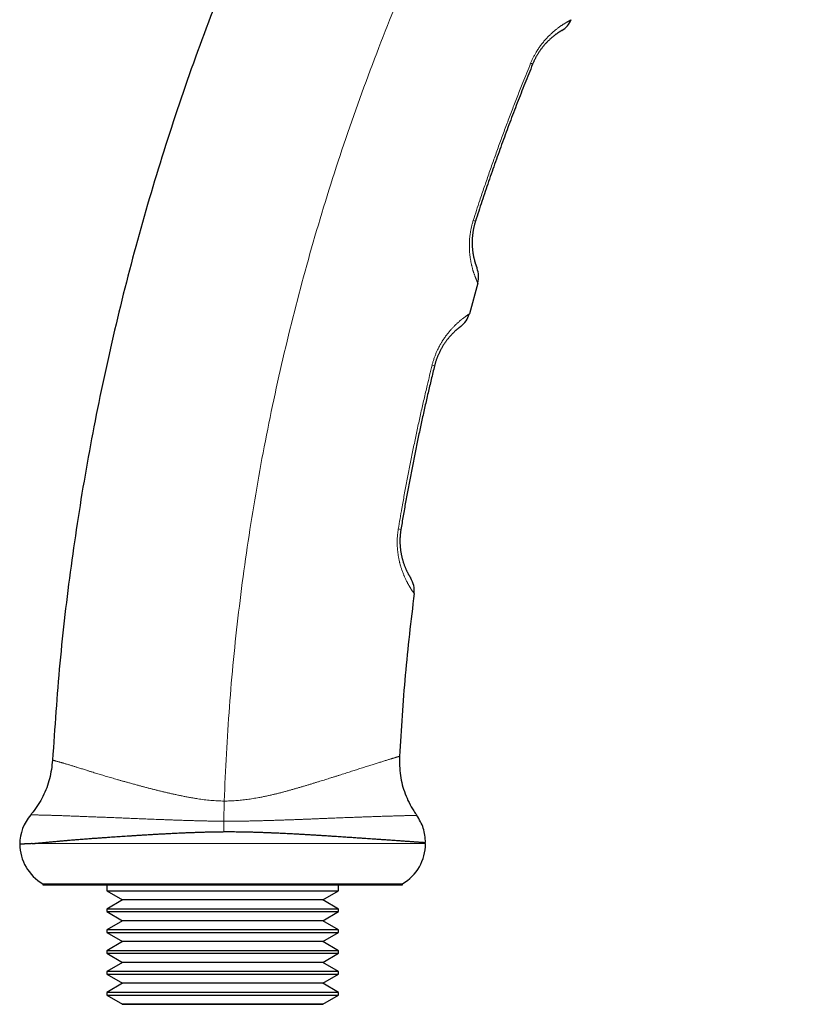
# Model space of a CAD drawing. Header units: millimetres. Extents: x 8 to 587, y 12 to 540.
# Tile 245 of 256: x 443 to 512, y 335 to 420. Entities that reach past the tile are written whole.
import ezdxf

# ---------------------------------------------------------------- set-up
doc = ezdxf.new("R2010")
doc.units = ezdxf.units.MM

msp = doc.modelspace()

# ---------------------------------------------------------------- linework, layer by layer
at = {"color": 7, "linetype": 'Continuous', "lineweight": 30}
for p, q in [((482.883, 397.104), (482.152, 394.445)), ((478.376, 348.74), (478.268, 348.74)), ((445.376, 345.275), (445.376, 345.175)), ((445.376, 345.275), (476.376, 345.275)), ((445.376, 345.175), (476.376, 345.175)), ((450.876, 345.175), (450.876, 344.676)), ((470.876, 344.676), (470.876, 345.175)), ((476.376, 345.175), (476.376, 345.275)), ((450.876, 344.676), (452.243, 343.887)), ((450.876, 344.676), (470.876, 344.676)), ((469.508, 343.887), (470.876, 344.676)), ((452.243, 343.887), (450.876, 343.098)), ((469.508, 343.887), (452.243, 343.887)), ((470.876, 343.098), (469.508, 343.887)), ((450.876, 343.098), (450.876, 342.876)), ((470.876, 343.098), (450.876, 343.098)), ((450.876, 342.876), (452.243, 342.087)), ((450.876, 342.876), (470.876, 342.876)), ((469.508, 342.087), (470.876, 342.876)), ((470.876, 342.876), (470.876, 343.098)), ((452.243, 342.087), (450.876, 341.298)), ((469.508, 342.087), (452.243, 342.087)), ((470.876, 341.298), (469.508, 342.087)), ((450.876, 341.298), (450.876, 341.076)), ((470.876, 341.298), (450.876, 341.298)), ((450.876, 341.076), (452.243, 340.287)), ((450.876, 341.076), (470.876, 341.076)), ((469.508, 340.287), (470.876, 341.076)), ((470.876, 341.076), (470.876, 341.298)), ((452.243, 340.287), (450.876, 339.498)), ((469.508, 340.287), (452.243, 340.287)), ((470.876, 339.498), (469.508, 340.287)), ((450.876, 339.498), (450.876, 339.276)), ((470.876, 339.498), (450.876, 339.498)), ((450.876, 339.276), (452.243, 338.487)), ((450.876, 339.276), (470.876, 339.276)), ((469.508, 338.487), (470.876, 339.276)), ((470.876, 339.276), (470.876, 339.498)), ((452.243, 338.487), (450.876, 337.698)), ((469.508, 338.487), (452.243, 338.487)), ((470.876, 337.698), (469.508, 338.487)), ((450.876, 337.698), (450.876, 337.476)), ((470.876, 337.698), (450.876, 337.698)), ((450.876, 337.476), (452.243, 336.687)), ((450.876, 337.476), (470.876, 337.476)), ((469.508, 336.687), (470.876, 337.476)), ((470.876, 337.476), (470.876, 337.698)), ((452.243, 336.687), (450.876, 335.898)), ((469.508, 336.687), (452.243, 336.687)), ((470.876, 335.898), (469.508, 336.687)), ((450.876, 335.898), (450.876, 335.676)), ((470.876, 335.898), (450.876, 335.898)), ((450.876, 335.676), (452.243, 334.887)), ((450.876, 335.676), (470.876, 335.676)), ((469.508, 334.887), (470.876, 335.676)), ((470.876, 335.676), (470.876, 335.898)), ((452.243, 334.887), (452.223, 334.875)), ((452.223, 334.875), (469.528, 334.875)), ((469.508, 334.887), (452.243, 334.887)), ((469.528, 334.875), (469.508, 334.887))]:
    msp.add_line(p, q, dxfattribs=at)
at = {"color": 252, "linetype": 'Continuous', "lineweight": 0}
for p, q in [((461.007, 352.415), (460.978, 350.674)), ((460.985, 349.771), (460.978, 350.674)), ((444.46, 348.74), (478.376, 348.74))]:
    msp.add_line(p, q, dxfattribs=at)
for centre, radius, start, end in [((487.077, 415.125), 1.016, 58.34037, 69.02376), ((482.171, 401.437), 1.123, 63.03044, 73.39499), ((478.635, 388.677), 1.382, 68.17145, 77.09664), ((475.823, 374.491), 1.409, 72.46527, 81.76679)]:
    msp.add_arc(centre, radius, start, end, dxfattribs=at)
at = {"color": 7, "linetype": 'Continuous', "lineweight": 30}
for centre, start, end in [((447.376, 348.635), 139.72523, 179.25342), ((447.376, 348.74), 180.74654, 240), ((474.376, 348.74), 300, 0)]:
    msp.add_arc(centre, 4, start, end, dxfattribs=at)
for points, knots in [([(501.843, 488.469), (499.929, 486.321), (496.088, 482.009), (490.648, 475.232), (485.438, 468.214), (480.498, 460.947), (475.868, 453.497), (471.557, 445.883), (467.573, 438.126), (463.9, 430.2), (460.573, 422.179), (457.593, 414.085), (454.959, 405.941), (452.654, 397.711), (450.684, 389.414), (449.048, 381.071), (447.755, 372.702), (446.772, 364.328), (446.395, 358.735), (446.208, 355.945)], [0, 0, 0, 0, 0.058889, 0.118179, 0.177824, 0.237778, 0.297993, 0.357337, 0.416838, 0.476444, 0.536108, 0.594551, 0.652954, 0.711272, 0.769459, 0.827469, 0.885258, 0.942782, 1, 1, 1, 1]), ([(490.123, 418.894), (490.122, 418.894), (490.12, 418.893), (490.108, 418.886), (490.089, 418.874), (490.061, 418.858), (490.025, 418.836), (489.988, 418.813), (489.955, 418.792), (489.929, 418.775), (489.9, 418.757), (489.865, 418.734), (489.823, 418.706), (489.772, 418.671), (489.717, 418.633), (489.657, 418.591), (489.593, 418.544), (489.527, 418.494), (489.458, 418.441), (489.387, 418.384), (489.312, 418.322), (489.233, 418.255), (489.15, 418.182), (489.07, 418.109), (488.996, 418.038), (488.927, 417.97), (488.856, 417.898), (488.782, 417.82), (488.706, 417.738), (488.628, 417.649), (488.548, 417.555), (488.471, 417.461), (488.399, 417.367), (488.33, 417.276), (488.261, 417.179), (488.191, 417.078), (488.12, 416.971), (488.056, 416.869), (487.999, 416.774), (487.948, 416.686), (487.897, 416.594), (487.847, 416.5), (487.798, 416.404), (487.749, 416.305), (487.702, 416.203), (487.655, 416.098), (487.626, 416.026), (487.611, 415.99)], [0, 0, 0, 0, 0.039144, 0.078288, 0.11754, 0.156792, 0.196254, 0.235747, 0.255209, 0.274671, 0.29415, 0.313628, 0.341101, 0.368576, 0.396048, 0.423663, 0.451282, 0.478896, 0.50454, 0.530188, 0.555831, 0.581696, 0.607569, 0.633432, 0.652655, 0.671877, 0.69118, 0.710482, 0.730093, 0.749704, 0.769458, 0.789212, 0.805406, 0.821607, 0.8378, 0.85434, 0.870891, 0.887428, 0.899556, 0.911684, 0.924091, 0.936512, 0.948933, 0.961337, 0.974076, 0.986814, 1, 1, 1, 1]), ([(487.611, 415.99), (487.498, 415.712), (487.272, 415.155), (486.938, 414.319), (486.607, 413.481), (486.281, 412.641), (485.959, 411.8), (485.641, 410.957), (485.326, 410.112), (485.016, 409.266), (484.71, 408.418), (484.408, 407.568), (484.109, 406.717), (483.815, 405.864), (483.525, 405.01), (483.239, 404.154), (482.957, 403.297), (482.772, 402.725), (482.68, 402.439)], [0, 0, 0, 0, 0.062439, 0.124879, 0.18733, 0.249782, 0.312238, 0.374695, 0.437192, 0.49969, 0.562192, 0.624695, 0.687238, 0.749781, 0.81233, 0.874879, 0.937439, 1, 1, 1, 1]), ([(482.68, 402.439), (482.667, 402.399), (482.642, 402.319), (482.608, 402.198), (482.576, 402.076), (482.546, 401.954), (482.519, 401.83), (482.495, 401.709), (482.474, 401.591), (482.456, 401.476), (482.44, 401.362), (482.427, 401.249), (482.416, 401.138), (482.407, 401.025), (482.4, 400.91), (482.396, 400.794), (482.393, 400.681), (482.393, 400.571), (482.394, 400.464), (482.398, 400.36), (482.403, 400.259), (482.409, 400.161), (482.417, 400.064), (482.426, 399.97), (482.437, 399.879), (482.448, 399.791), (482.46, 399.708), (482.475, 399.613), (482.493, 399.51), (482.515, 399.401), (482.536, 399.299), (482.56, 399.199), (482.584, 399.101), (482.609, 399.006), (482.634, 398.92), (482.658, 398.841), (482.68, 398.769), (482.702, 398.704), (482.722, 398.646), (482.74, 398.593), (482.757, 398.546), (482.772, 398.506), (482.785, 398.471), (482.796, 398.442), (482.806, 398.418), (482.812, 398.401), (482.817, 398.39), (482.817, 398.388), (482.818, 398.388)], [0, 0, 0, 0, 0.013382, 0.026776, 0.040158, 0.05396, 0.067774, 0.081577, 0.094945, 0.108322, 0.121692, 0.135359, 0.149035, 0.162704, 0.178124, 0.193545, 0.209088, 0.224632, 0.240496, 0.25636, 0.272308, 0.288257, 0.305027, 0.321801, 0.338571, 0.355473, 0.372379, 0.389282, 0.415117, 0.440953, 0.466906, 0.49286, 0.523073, 0.553286, 0.583611, 0.613937, 0.644448, 0.674692, 0.704937, 0.736034, 0.767136, 0.798234, 0.829962, 0.86169, 0.89623, 0.93077, 0.965385, 1, 1, 1, 1]), ([(481.409, 393.353), (481.408, 393.352), (481.406, 393.351), (481.395, 393.343), (481.381, 393.333), (481.365, 393.321), (481.347, 393.307), (481.329, 393.293), (481.31, 393.278), (481.289, 393.262), (481.266, 393.244), (481.241, 393.224), (481.214, 393.203), (481.185, 393.18), (481.15, 393.151), (481.108, 393.116), (481.057, 393.072), (481.002, 393.024), (480.943, 392.972), (480.88, 392.913), (480.815, 392.852), (480.748, 392.786), (480.68, 392.718), (480.609, 392.644), (480.534, 392.563), (480.456, 392.475), (480.382, 392.389), (480.313, 392.305), (480.249, 392.225), (480.184, 392.14), (480.117, 392.049), (480.048, 391.953), (479.978, 391.85), (479.907, 391.74), (479.839, 391.631), (479.776, 391.523), (479.716, 391.417), (479.656, 391.305), (479.597, 391.188), (479.538, 391.065), (479.485, 390.948), (479.438, 390.84), (479.398, 390.74), (479.358, 390.637), (479.319, 390.53), (479.282, 390.422), (479.246, 390.311), (479.212, 390.197), (479.179, 390.08), (479.159, 390), (479.149, 389.96)], [0, 0, 0, 0, 0.0395357, 0.0790714, 0.1055015, 0.1319336, 0.1583636, 0.178295, 0.1982263, 0.2181733, 0.2381203, 0.2577761, 0.2774319, 0.297105, 0.316778, 0.3445562, 0.3723379, 0.4001154, 0.4280452, 0.4559795, 0.483908, 0.5091922, 0.5344809, 0.5597636, 0.58527, 0.6107832, 0.636287, 0.6552401, 0.6741928, 0.6932262, 0.7122592, 0.7316021, 0.7509443, 0.7704304, 0.7899155, 0.8060599, 0.8222116, 0.8383538, 0.8548517, 0.8713605, 0.8878554, 0.8999452, 0.9120347, 0.924401, 0.9367825, 0.9491627, 0.9615272, 0.9742217, 0.9869161, 1, 1, 1, 1]), ([(479.149, 389.96), (479.054, 389.571), (478.865, 388.793), (478.59, 387.624), (478.322, 386.454), (478.061, 385.281), (477.808, 384.107), (477.563, 382.93), (477.324, 381.752), (477.094, 380.571), (476.871, 379.389), (476.655, 378.206), (476.447, 377.021), (476.314, 376.23), (476.248, 375.834)], [0, 0, 0, 0, 0.0832564, 0.1665137, 0.2497701, 0.3330572, 0.416345, 0.499632, 0.5830111, 0.6663909, 0.7497699, 0.8331797, 0.9165903, 1, 1, 1, 1]), ([(476.248, 375.834), (476.241, 375.791), (476.227, 375.704), (476.21, 375.572), (476.195, 375.44), (476.184, 375.307), (476.175, 375.174), (476.17, 375.044), (476.167, 374.917), (476.167, 374.793), (476.169, 374.671), (476.174, 374.551), (476.181, 374.433), (476.191, 374.314), (476.203, 374.194), (476.218, 374.073), (476.234, 373.956), (476.253, 373.842), (476.273, 373.732), (476.294, 373.624), (476.317, 373.521), (476.341, 373.42), (476.366, 373.322), (476.392, 373.226), (476.418, 373.135), (476.445, 373.047), (476.473, 372.963), (476.505, 372.868), (476.542, 372.765), (476.584, 372.656), (476.625, 372.555), (476.667, 372.455), (476.71, 372.358), (476.754, 372.265), (476.796, 372.179), (476.836, 372.101), (476.873, 372.03), (476.908, 371.965), (476.94, 371.907), (476.97, 371.855), (476.997, 371.809), (477.021, 371.769), (477.042, 371.734), (477.061, 371.703), (477.077, 371.677), (477.09, 371.657), (477.098, 371.644), (477.099, 371.643), (477.099, 371.642)], [0, 0, 0, 0, 0.0133752, 0.0267619, 0.0401374, 0.0539272, 0.067729, 0.08152, 0.0948819, 0.1082531, 0.1216163, 0.1352786, 0.1489491, 0.1626129, 0.1778357, 0.1930591, 0.2084032, 0.2237477, 0.2394096, 0.2550719, 0.2708183, 0.2865651, 0.3029676, 0.3193746, 0.3357781, 0.3523104, 0.368846, 0.385379, 0.4106508, 0.4359233, 0.4613107, 0.4866985, 0.5163386, 0.5459868, 0.5756289, 0.6054975, 0.6353719, 0.6652417, 0.6956701, 0.7261032, 0.7565324, 0.7871048, 0.8176809, 0.8482537, 0.8861413, 0.924029, 0.9620145, 1, 1, 1, 1]), ([(477.393, 370.315), (477.114, 367.974), (476.557, 363.304), (476.267, 358.61), (476.122, 356.269)], [0, 0, 0, 0, 0.5013234, 1, 1, 1, 1]), ([(476.122, 356.269), (476.126, 355.719), (476.134, 354.619), (476.576, 353.018), (477.129, 351.884), (477.531, 351.305), (477.621, 351.175)], [0, 0, 0, 0, 0.304258, 0.608515, 0.912773, 1, 1, 1, 1]), ([(446.208, 355.945), (446.145, 355.405), (446.021, 354.324), (445.422, 352.795), (444.792, 351.787), (444.385, 351.295), (444.324, 351.221)], [0, 0, 0, 0, 0.31473, 0.62946, 0.94419, 1, 1, 1, 1]), ([(444.461, 348.74), (444.489, 348.742), (444.545, 348.748), (444.651, 348.758), (444.783, 348.771), (444.943, 348.786), (445.111, 348.802), (445.287, 348.819), (445.472, 348.837), (445.665, 348.856), (445.868, 348.876), (446.079, 348.896), (446.288, 348.916), (446.494, 348.935), (446.694, 348.954), (446.9, 348.973), (447.112, 348.992), (447.34, 349.012), (447.586, 349.033), (447.851, 349.055), (448.109, 349.076), (448.358, 349.096), (448.597, 349.115), (448.841, 349.134), (449.09, 349.153), (449.36, 349.174), (449.653, 349.196), (449.971, 349.218), (450.279, 349.24), (450.577, 349.261), (450.865, 349.281), (451.156, 349.301), (451.451, 349.321), (451.747, 349.34), (452.042, 349.36), (452.336, 349.38), (452.634, 349.399), (452.935, 349.419), (453.258, 349.44), (453.604, 349.462), (453.974, 349.485), (454.35, 349.509), (454.731, 349.531), (455.118, 349.554), (455.51, 349.576), (455.909, 349.598), (456.313, 349.619), (456.666, 349.636), (456.968, 349.651), (457.25, 349.664), (457.567, 349.678), (457.917, 349.693), (458.268, 349.706), (458.635, 349.719), (459.018, 349.732), (459.416, 349.743), (459.814, 349.753), (460.214, 349.761), (460.613, 349.767), (460.88, 349.77), (461.013, 349.771)], [0, 0, 0, 0, 0.011072, 0.022143, 0.040649, 0.059157, 0.077662, 0.096192, 0.114724, 0.133254, 0.152062, 0.170872, 0.18968, 0.205867, 0.222058, 0.238251, 0.254442, 0.270629, 0.289395, 0.308164, 0.32693, 0.342748, 0.35857, 0.374394, 0.390216, 0.406034, 0.425153, 0.444275, 0.463394, 0.479858, 0.496328, 0.512799, 0.529269, 0.545733, 0.561565, 0.577401, 0.593238, 0.609074, 0.624905, 0.643797, 0.662691, 0.681582, 0.700766, 0.719953, 0.739137, 0.758738, 0.778342, 0.797943, 0.809858, 0.821773, 0.838381, 0.854992, 0.871602, 0.88821, 0.906833, 0.925467, 0.944105, 0.962744, 0.981377, 1, 1, 1, 1]), ([(461.013, 349.771), (461.11, 349.772), (461.305, 349.773), (461.597, 349.773), (461.889, 349.771), (462.181, 349.769), (462.473, 349.765), (462.771, 349.759), (463.076, 349.753), (463.387, 349.745), (463.698, 349.736), (464.009, 349.726), (464.321, 349.715), (464.633, 349.703), (464.945, 349.691), (465.251, 349.678), (465.551, 349.664), (465.845, 349.651), (466.138, 349.637), (466.429, 349.623), (466.72, 349.608), (467.023, 349.592), (467.34, 349.575), (467.67, 349.557), (467.997, 349.538), (468.322, 349.52), (468.643, 349.5), (468.981, 349.48), (469.335, 349.458), (469.662, 349.438), (469.944, 349.42), (470.185, 349.404), (470.436, 349.388), (470.697, 349.371), (470.968, 349.353), (471.236, 349.336), (471.5, 349.318), (471.761, 349.301), (472.01, 349.284), (472.249, 349.268), (472.477, 349.253), (472.702, 349.237), (472.949, 349.221), (473.215, 349.203), (473.5, 349.183), (473.779, 349.164), (474.051, 349.145), (474.317, 349.126), (474.568, 349.109), (474.805, 349.092), (475.029, 349.076), (475.247, 349.061), (475.459, 349.046), (475.664, 349.031), (475.849, 349.018), (476.015, 349.006), (476.165, 348.995), (476.309, 348.985), (476.466, 348.974), (476.631, 348.962), (476.804, 348.949), (476.968, 348.938), (477.124, 348.926), (477.272, 348.916), (477.406, 348.906), (477.529, 348.898), (477.641, 348.89), (477.745, 348.882), (477.841, 348.875), (477.929, 348.869), (477.999, 348.864), (478.053, 348.86), (478.094, 348.857), (478.133, 348.854), (478.173, 348.852), (478.212, 348.849), (478.251, 348.846), (478.284, 348.844), (478.312, 348.842), (478.335, 348.84), (478.352, 348.839), (478.363, 348.838), (478.37, 348.837), (478.375, 348.837), (478.375, 348.837), (478.376, 348.837)], [0, 0, 0, 0, 0.010672, 0.021345, 0.032018, 0.042719, 0.053421, 0.064122, 0.075594, 0.087065, 0.098552, 0.110038, 0.121707, 0.133376, 0.145061, 0.156745, 0.167938, 0.179133, 0.190326, 0.20155, 0.212776, 0.224, 0.237011, 0.250027, 0.263084, 0.276142, 0.28922, 0.302299, 0.31776, 0.333222, 0.343553, 0.353885, 0.364217, 0.376271, 0.388326, 0.40038, 0.412473, 0.424567, 0.436659, 0.447716, 0.458772, 0.469842, 0.480912, 0.495785, 0.510661, 0.525534, 0.54048, 0.555429, 0.570375, 0.584104, 0.597834, 0.611563, 0.625349, 0.639137, 0.652924, 0.663964, 0.675004, 0.686057, 0.69711, 0.711962, 0.726815, 0.741667, 0.756591, 0.771518, 0.786442, 0.800152, 0.813863, 0.827573, 0.84134, 0.855108, 0.868875, 0.877014, 0.885152, 0.893296, 0.90144, 0.912352, 0.923265, 0.934177, 0.945118, 0.95606, 0.967001, 0.975248, 0.983495, 0.991747, 1, 1, 1, 1]), ([(444.46, 348.74), (444.452, 348.739), (444.407, 348.737), (444.326, 348.733), (444.223, 348.728), (444.125, 348.723), (444.033, 348.719), (443.947, 348.715), (443.866, 348.711), (443.792, 348.707), (443.723, 348.704), (443.66, 348.701), (443.603, 348.698), (443.553, 348.696), (443.508, 348.694), (443.47, 348.692), (443.438, 348.69), (443.413, 348.689), (443.393, 348.688), (443.379, 348.688), (443.377, 348.687), (443.376, 348.687)], [0, 0, 0, 0, 0.0112043, 0.063933, 0.1167716, 0.1696148, 0.2224534, 0.2756792, 0.3289144, 0.3821496, 0.4353754, 0.4891034, 0.5428362, 0.5965642, 0.6507289, 0.7048936, 0.7592185, 0.8135433, 0.8679185, 0.9339593, 1, 1, 1, 1])]:
    msp.add_open_spline(points, degree=3, knots=knots, dxfattribs=at)
at = {"color": 252, "linetype": 'Continuous', "lineweight": 0}
for points, knots in [([(512.247, 479.102), (510.473, 477.085), (506.914, 473.038), (501.876, 466.682), (497.055, 460.102), (492.489, 453.293), (488.212, 446.316), (484.235, 439.189), (480.564, 431.932), (477.186, 424.519), (474.085, 416.909), (471.28, 409.118), (468.785, 401.163), (466.627, 393.124), (464.81, 385.024), (463.334, 376.884), (462.206, 368.725), (461.394, 360.569), (461.135, 355.127), (461.007, 352.415)], [0, 0, 0, 0, 0.057766, 0.115916, 0.174408, 0.233195, 0.29223, 0.350404, 0.408723, 0.467138, 0.525602, 0.58544, 0.645226, 0.704908, 0.764435, 0.823756, 0.882823, 0.941586, 1, 1, 1, 1]), ([(487.441, 416.074), (487.458, 416.115), (487.493, 416.198), (487.548, 416.322), (487.605, 416.445), (487.665, 416.567), (487.727, 416.687), (487.791, 416.806), (487.857, 416.923), (487.931, 417.049), (488.013, 417.182), (488.104, 417.322), (488.197, 417.457), (488.291, 417.588), (488.387, 417.716), (488.486, 417.842), (488.589, 417.966), (488.694, 418.089), (488.8, 418.206), (488.905, 418.318), (489.01, 418.425), (489.113, 418.527), (489.215, 418.623), (489.314, 418.713), (489.41, 418.797), (489.502, 418.875), (489.592, 418.949), (489.68, 419.019), (489.765, 419.085), (489.849, 419.148), (489.929, 419.207), (490.008, 419.263), (490.083, 419.315), (490.156, 419.364), (490.225, 419.41), (490.301, 419.459), (490.382, 419.51), (490.465, 419.561), (490.541, 419.606), (490.612, 419.647), (490.675, 419.683), (490.732, 419.715), (490.782, 419.742), (490.826, 419.766), (490.864, 419.786), (490.895, 419.802), (490.919, 419.814), (490.935, 419.823), (490.944, 419.827), (490.946, 419.828), (490.946, 419.828), (490.946, 419.828)], [0, 0, 0, 0, 0.012733, 0.025467, 0.038442, 0.051429, 0.064417, 0.077393, 0.090622, 0.103851, 0.120869, 0.137898, 0.154917, 0.172305, 0.189704, 0.207094, 0.226333, 0.245573, 0.264963, 0.284355, 0.304151, 0.323949, 0.343857, 0.363766, 0.38304, 0.40232, 0.421596, 0.441021, 0.46045, 0.479876, 0.499691, 0.51951, 0.539326, 0.559245, 0.579168, 0.599088, 0.627558, 0.656029, 0.684654, 0.713286, 0.741912, 0.77042, 0.798927, 0.828297, 0.857673, 0.887043, 0.91705, 0.947057, 0.973519, 0.999994, 1, 1, 1, 1]), ([(482.492, 402.514), (482.584, 402.8), (482.769, 403.372), (483.083, 404.323), (483.435, 405.367), (483.825, 406.505), (484.223, 407.639), (484.628, 408.772), (485.041, 409.902), (485.461, 411.03), (485.888, 412.156), (486.322, 413.279), (486.727, 414.306), (487.1, 415.237), (487.327, 415.795), (487.441, 416.074)], [0, 0, 0, 0, 0.06244, 0.12488, 0.208151, 0.291424, 0.374696, 0.458029, 0.541363, 0.624696, 0.70809, 0.791485, 0.874879, 0.93744, 1, 1, 1, 1]), ([(482.883, 397.104), (482.883, 397.104), (482.883, 397.104), (482.882, 397.106), (482.878, 397.116), (482.871, 397.131), (482.862, 397.151), (482.85, 397.176), (482.836, 397.207), (482.819, 397.244), (482.801, 397.287), (482.779, 397.336), (482.756, 397.392), (482.73, 397.454), (482.702, 397.524), (482.676, 397.59), (482.652, 397.65), (482.628, 397.716), (482.601, 397.79), (482.571, 397.874), (482.546, 397.949), (482.519, 398.029), (482.493, 398.113), (482.466, 398.202), (482.439, 398.296), (482.411, 398.394), (482.384, 398.498), (482.36, 398.597), (482.338, 398.691), (482.316, 398.791), (482.292, 398.907), (482.267, 399.041), (482.243, 399.181), (482.221, 399.328), (482.201, 399.482), (482.184, 399.643), (482.173, 399.783), (482.165, 399.898), (482.159, 399.999), (482.155, 400.117), (482.152, 400.25), (482.152, 400.387), (482.154, 400.528), (482.159, 400.673), (482.168, 400.821), (482.179, 400.973), (482.194, 401.117), (482.21, 401.255), (482.228, 401.384), (482.249, 401.515), (482.272, 401.647), (482.298, 401.781), (482.328, 401.917), (482.36, 402.052), (482.397, 402.197), (482.441, 402.352), (482.475, 402.46), (482.492, 402.514)], [0, 0, 0, 0, 0.000005, 0.029688, 0.054489, 0.079293, 0.104094, 0.128926, 0.153761, 0.178593, 0.203793, 0.228997, 0.254197, 0.279921, 0.30565, 0.331374, 0.347006, 0.362638, 0.390415, 0.408978, 0.427543, 0.446105, 0.46484, 0.483577, 0.502312, 0.521239, 0.540169, 0.559096, 0.573349, 0.587603, 0.607508, 0.627561, 0.64762, 0.667671, 0.687982, 0.708301, 0.72861, 0.738867, 0.749123, 0.763932, 0.778751, 0.793569, 0.808376, 0.823464, 0.838566, 0.853667, 0.868752, 0.881187, 0.89363, 0.906074, 0.918507, 0.931199, 0.943904, 0.956608, 0.9693, 0.98465, 1, 1, 1, 1]), ([(478.944, 390.024), (478.955, 390.07), (478.978, 390.162), (479.017, 390.299), (479.058, 390.436), (479.102, 390.572), (479.149, 390.706), (479.198, 390.839), (479.249, 390.971), (479.303, 391.099), (479.357, 391.223), (479.419, 391.357), (479.489, 391.501), (479.568, 391.654), (479.643, 391.79), (479.712, 391.91), (479.785, 392.032), (479.868, 392.165), (479.962, 392.308), (480.057, 392.445), (480.153, 392.577), (480.248, 392.702), (480.343, 392.822), (480.437, 392.936), (480.529, 393.043), (480.619, 393.143), (480.705, 393.237), (480.79, 393.326), (480.874, 393.411), (480.955, 393.491), (481.035, 393.567), (481.113, 393.64), (481.189, 393.708), (481.262, 393.773), (481.333, 393.834), (481.401, 393.892), (481.476, 393.953), (481.556, 394.017), (481.64, 394.082), (481.717, 394.141), (481.788, 394.194), (481.853, 394.241), (481.912, 394.282), (481.964, 394.319), (482.011, 394.351), (482.052, 394.379), (482.085, 394.401), (482.113, 394.419), (482.13, 394.431), (482.141, 394.438), (482.147, 394.442), (482.151, 394.444), (482.152, 394.445), (482.152, 394.445), (482.152, 394.445)], [0, 0, 0, 0, 0.012597, 0.025194, 0.038027, 0.050873, 0.063719, 0.076553, 0.089635, 0.102718, 0.115312, 0.127906, 0.144931, 0.161966, 0.178993, 0.191933, 0.204873, 0.223783, 0.242694, 0.261943, 0.281208, 0.300476, 0.319729, 0.339299, 0.358869, 0.377685, 0.396506, 0.415323, 0.434287, 0.453254, 0.472218, 0.491563, 0.51091, 0.530255, 0.549702, 0.569152, 0.588599, 0.616553, 0.644507, 0.672614, 0.700727, 0.728835, 0.756825, 0.784815, 0.81365, 0.84249, 0.871325, 0.900783, 0.930241, 0.947672, 0.965102, 0.982548, 0.999995, 1, 1, 1, 1]), ([(476.025, 375.885), (476.075, 376.182), (476.175, 376.775), (476.347, 377.762), (476.542, 378.846), (476.762, 380.029), (476.99, 381.21), (477.226, 382.389), (477.469, 383.568), (477.72, 384.745), (477.978, 385.921), (478.244, 387.096), (478.495, 388.171), (478.728, 389.147), (478.872, 389.732), (478.944, 390.024)], [0, 0, 0, 0, 0.0624398, 0.1248795, 0.2081513, 0.2914239, 0.3746956, 0.4580286, 0.5413625, 0.6246955, 0.7080898, 0.7914849, 0.8748792, 0.9374396, 1, 1, 1, 1]), ([(477.393, 370.315), (477.393, 370.315), (477.393, 370.315), (477.392, 370.317), (477.386, 370.326), (477.377, 370.338), (477.365, 370.355), (477.35, 370.377), (477.331, 370.403), (477.309, 370.435), (477.284, 370.471), (477.255, 370.513), (477.224, 370.561), (477.189, 370.614), (477.15, 370.673), (477.114, 370.729), (477.082, 370.781), (477.055, 370.825), (477.027, 370.871), (476.995, 370.925), (476.959, 370.987), (476.917, 371.059), (476.875, 371.135), (476.83, 371.217), (476.785, 371.303), (476.738, 371.394), (476.69, 371.491), (476.641, 371.593), (476.595, 371.692), (476.554, 371.786), (476.511, 371.885), (476.464, 372), (476.412, 372.133), (476.36, 372.274), (476.313, 372.409), (476.272, 372.537), (476.235, 372.658), (476.199, 372.782), (476.168, 372.897), (476.142, 373), (476.117, 373.104), (476.09, 373.225), (476.061, 373.364), (476.035, 373.506), (476.011, 373.653), (475.99, 373.805), (475.971, 373.962), (475.955, 374.122), (475.944, 374.275), (475.936, 374.422), (475.931, 374.56), (475.929, 374.7), (475.93, 374.843), (475.934, 374.988), (475.941, 375.135), (475.951, 375.284), (475.964, 375.433), (475.981, 375.583), (476.001, 375.735), (476.017, 375.835), (476.025, 375.885)], [0, 0, 0, 0, 0.000005, 0.028092, 0.051553, 0.075016, 0.098477, 0.121964, 0.145454, 0.168942, 0.192738, 0.216537, 0.240333, 0.264568, 0.288807, 0.313042, 0.327748, 0.342454, 0.356777, 0.3711, 0.390244, 0.40939, 0.428533, 0.447859, 0.467187, 0.486512, 0.50604, 0.525572, 0.5451, 0.559808, 0.574516, 0.594678, 0.614989, 0.635306, 0.655615, 0.671041, 0.686474, 0.701906, 0.71733, 0.727716, 0.738101, 0.753112, 0.768132, 0.783151, 0.798159, 0.813452, 0.828759, 0.844063, 0.859354, 0.871914, 0.884484, 0.897054, 0.909613, 0.922435, 0.93527, 0.948103, 0.960925, 0.973948, 0.986977, 1, 1, 1, 1]), ([(461.007, 352.415), (461.007, 352.415), (461.09, 352.414), (461.256, 352.415), (461.505, 352.421), (461.754, 352.431), (462.003, 352.447), (462.253, 352.467), (462.502, 352.492), (462.751, 352.52), (463, 352.552), (463.251, 352.588), (463.501, 352.627), (463.751, 352.669), (464.027, 352.718), (464.33, 352.776), (464.657, 352.844), (464.969, 352.912), (465.265, 352.98), (465.546, 353.047), (465.824, 353.116), (466.101, 353.188), (466.377, 353.262), (466.652, 353.337), (466.924, 353.414), (467.193, 353.491), (467.46, 353.569), (467.725, 353.647), (467.986, 353.725), (468.246, 353.804), (468.504, 353.883), (468.76, 353.961), (469.013, 354.039), (469.261, 354.116), (469.503, 354.191), (469.741, 354.266), (469.976, 354.339), (470.216, 354.414), (470.462, 354.492), (470.713, 354.571), (470.959, 354.648), (471.2, 354.725), (471.436, 354.8), (471.665, 354.873), (471.888, 354.944), (472.104, 355.013), (472.315, 355.081), (472.521, 355.146), (472.732, 355.214), (472.947, 355.283), (473.165, 355.352), (473.376, 355.419), (473.576, 355.483), (473.765, 355.543), (473.945, 355.6), (474.119, 355.655), (474.287, 355.707), (474.448, 355.757), (474.606, 355.806), (474.76, 355.854), (474.909, 355.9), (475.05, 355.943), (475.175, 355.982), (475.286, 356.016), (475.384, 356.046), (475.477, 356.074), (475.563, 356.1), (475.648, 356.126), (475.731, 356.151), (475.81, 356.175), (475.88, 356.197), (475.942, 356.215), (475.995, 356.231), (476.037, 356.244), (476.069, 356.253), (476.093, 356.26), (476.11, 356.265), (476.12, 356.269), (476.122, 356.269), (476.122, 356.269), (476.122, 356.269)], [0, 0, 0, 0, 0.000002, 0.009682, 0.019366, 0.02905, 0.03873, 0.048518, 0.05831, 0.068102, 0.077891, 0.087907, 0.097925, 0.107944, 0.11796, 0.131409, 0.144861, 0.158311, 0.170142, 0.181977, 0.193811, 0.205643, 0.217687, 0.229733, 0.24178, 0.253824, 0.26595, 0.278079, 0.290208, 0.302334, 0.314664, 0.326996, 0.339329, 0.351659, 0.363773, 0.375889, 0.388005, 0.400119, 0.41375, 0.427386, 0.441026, 0.454666, 0.468303, 0.481934, 0.495334, 0.508739, 0.522146, 0.535551, 0.548952, 0.564427, 0.579908, 0.595388, 0.610864, 0.625634, 0.640406, 0.655177, 0.670151, 0.685128, 0.700103, 0.716185, 0.732271, 0.748357, 0.76444, 0.77796, 0.791484, 0.80501, 0.818534, 0.832054, 0.848187, 0.864321, 0.880453, 0.896823, 0.913195, 0.929566, 0.943649, 0.957737, 0.971826, 0.985914, 0.999998, 1, 1, 1, 1]), ([(446.208, 355.945), (446.208, 355.945), (446.208, 355.945), (446.208, 355.945), (446.212, 355.944), (446.219, 355.942), (446.229, 355.939), (446.248, 355.934), (446.276, 355.927), (446.312, 355.917), (446.353, 355.905), (446.398, 355.893), (446.446, 355.88), (446.498, 355.865), (446.561, 355.848), (446.634, 355.827), (446.72, 355.803), (446.814, 355.777), (446.902, 355.752), (446.981, 355.729), (447.047, 355.71), (447.117, 355.69), (447.2, 355.666), (447.3, 355.637), (447.417, 355.602), (447.541, 355.566), (447.67, 355.527), (447.806, 355.486), (447.938, 355.445), (448.065, 355.405), (448.187, 355.367), (448.313, 355.327), (448.452, 355.283), (448.607, 355.234), (448.779, 355.179), (448.957, 355.123), (449.116, 355.073), (449.254, 355.03), (449.368, 354.994), (449.484, 354.958), (449.628, 354.914), (449.801, 354.86), (450.006, 354.798), (450.217, 354.734), (450.43, 354.669), (450.644, 354.605), (450.86, 354.54), (451.082, 354.475), (451.308, 354.408), (451.539, 354.341), (451.782, 354.271), (452.036, 354.198), (452.302, 354.124), (452.573, 354.048), (452.81, 353.982), (453.013, 353.926), (453.18, 353.88), (453.347, 353.834), (453.547, 353.779), (453.779, 353.716), (454.045, 353.644), (454.315, 353.573), (454.589, 353.501), (454.867, 353.431), (455.148, 353.36), (455.435, 353.29), (455.725, 353.22), (456.019, 353.15), (456.317, 353.082), (456.62, 353.014), (456.926, 352.947), (457.236, 352.882), (457.548, 352.819), (457.864, 352.758), (458.167, 352.703), (458.456, 352.654), (458.732, 352.609), (459.009, 352.569), (459.288, 352.531), (459.569, 352.498), (459.853, 352.47), (460.141, 352.447), (460.429, 352.43), (460.718, 352.418), (460.91, 352.415), (461.007, 352.415), (461.007, 352.415)], [0, 0, 0, 0, 0.000002, 0.00907, 0.018137, 0.027209, 0.036281, 0.051852, 0.067423, 0.083017, 0.098611, 0.111689, 0.124768, 0.13786, 0.150953, 0.166954, 0.182955, 0.198984, 0.215012, 0.224455, 0.233898, 0.243347, 0.252796, 0.266768, 0.280741, 0.294713, 0.308731, 0.32275, 0.336767, 0.347906, 0.359045, 0.370197, 0.38135, 0.394983, 0.408616, 0.422277, 0.435938, 0.443988, 0.452039, 0.460095, 0.468151, 0.481365, 0.494579, 0.50782, 0.52106, 0.533681, 0.546304, 0.558925, 0.571598, 0.584272, 0.596945, 0.610693, 0.62444, 0.638215, 0.651989, 0.660125, 0.668261, 0.676402, 0.684544, 0.697022, 0.709501, 0.721979, 0.734507, 0.747037, 0.759566, 0.772263, 0.784959, 0.797681, 0.810402, 0.823299, 0.836198, 0.849095, 0.862057, 0.875021, 0.887983, 0.899082, 0.910186, 0.921291, 0.932393, 0.943491, 0.954788, 0.966092, 0.977399, 0.988702, 0.999998, 1, 1, 1, 1]), ([(444.324, 351.221), (444.324, 351.221), (444.325, 351.221), (444.329, 351.221), (444.335, 351.221), (444.347, 351.221), (444.366, 351.22), (444.396, 351.22), (444.434, 351.219), (444.478, 351.219), (444.525, 351.218), (444.576, 351.217), (444.631, 351.216), (444.697, 351.215), (444.775, 351.213), (444.866, 351.212), (444.965, 351.21), (445.057, 351.208), (445.14, 351.206), (445.21, 351.204), (445.283, 351.203), (445.371, 351.201), (445.476, 351.198), (445.6, 351.195), (445.73, 351.192), (445.867, 351.188), (446.01, 351.184), (446.155, 351.18), (446.302, 351.175), (446.45, 351.171), (446.603, 351.166), (446.761, 351.16), (446.925, 351.155), (447.101, 351.148), (447.291, 351.141), (447.494, 351.134), (447.703, 351.126), (447.92, 351.118), (448.143, 351.11), (448.34, 351.102), (448.508, 351.096), (448.646, 351.091), (448.785, 351.085), (448.961, 351.079), (449.174, 351.07), (449.428, 351.06), (449.687, 351.05), (449.938, 351.041), (450.179, 351.031), (450.409, 351.022), (450.643, 351.013), (450.899, 351.003), (451.177, 350.992), (451.479, 350.98), (451.786, 350.968), (452.055, 350.958), (452.285, 350.948), (452.473, 350.941), (452.662, 350.933), (452.88, 350.924), (453.127, 350.914), (453.405, 350.903), (453.685, 350.892), (453.969, 350.88), (454.256, 350.869), (454.546, 350.857), (454.838, 350.845), (455.144, 350.833), (455.463, 350.821), (455.796, 350.808), (456.131, 350.796), (456.469, 350.783), (456.81, 350.771), (457.116, 350.76), (457.387, 350.751), (457.621, 350.743), (457.855, 350.736), (458.131, 350.728), (458.447, 350.718), (458.804, 350.709), (459.163, 350.7), (459.523, 350.692), (459.885, 350.686), (460.249, 350.68), (460.614, 350.677), (460.857, 350.675), (460.978, 350.674)], [0, 0, 0, 0, 0.008275, 0.016551, 0.024831, 0.033111, 0.047325, 0.061539, 0.075777, 0.090015, 0.101966, 0.113916, 0.12588, 0.137845, 0.152499, 0.167154, 0.181836, 0.196517, 0.205176, 0.213835, 0.2225, 0.231165, 0.2441, 0.257037, 0.269972, 0.28295, 0.295929, 0.308907, 0.320867, 0.332827, 0.344786, 0.356782, 0.368779, 0.380774, 0.3943, 0.407827, 0.421353, 0.434936, 0.44852, 0.462103, 0.469964, 0.477826, 0.485693, 0.49356, 0.507066, 0.520573, 0.534105, 0.547637, 0.559003, 0.570369, 0.58175, 0.593132, 0.607102, 0.621072, 0.63507, 0.649068, 0.657333, 0.665597, 0.673868, 0.682139, 0.693918, 0.705699, 0.71748, 0.729259, 0.741109, 0.75296, 0.764812, 0.776661, 0.789826, 0.802993, 0.816158, 0.829379, 0.842601, 0.855822, 0.864767, 0.873711, 0.882664, 0.891617, 0.905105, 0.918597, 0.932089, 0.945577, 0.959181, 0.972789, 0.986396, 1, 1, 1, 1]), ([(460.978, 350.674), (461.098, 350.674), (461.339, 350.673), (461.699, 350.674), (462.06, 350.676), (462.421, 350.68), (462.783, 350.685), (463.145, 350.691), (463.506, 350.698), (463.867, 350.706), (464.228, 350.715), (464.587, 350.725), (464.945, 350.735), (465.298, 350.746), (465.647, 350.757), (465.992, 350.769), (466.334, 350.781), (466.673, 350.793), (467.009, 350.806), (467.342, 350.819), (467.672, 350.831), (467.999, 350.844), (468.322, 350.857), (468.647, 350.87), (468.973, 350.884), (469.3, 350.897), (469.623, 350.91), (469.942, 350.923), (470.251, 350.935), (470.55, 350.947), (470.84, 350.958), (471.126, 350.969), (471.407, 350.98), (471.668, 350.99), (471.909, 350.999), (472.133, 351.007), (472.352, 351.016), (472.566, 351.023), (472.776, 351.031), (472.999, 351.039), (473.236, 351.048), (473.484, 351.056), (473.726, 351.065), (473.962, 351.073), (474.19, 351.08), (474.41, 351.088), (474.624, 351.094), (474.83, 351.101), (475.03, 351.107), (475.212, 351.113), (475.379, 351.118), (475.53, 351.122), (475.676, 351.127), (475.816, 351.131), (475.95, 351.134), (476.091, 351.138), (476.237, 351.142), (476.386, 351.146), (476.526, 351.15), (476.658, 351.153), (476.779, 351.156), (476.888, 351.159), (476.987, 351.161), (477.079, 351.163), (477.164, 351.165), (477.242, 351.167), (477.313, 351.169), (477.376, 351.17), (477.432, 351.171), (477.481, 351.172), (477.523, 351.173), (477.559, 351.174), (477.586, 351.175), (477.606, 351.175), (477.619, 351.175), (477.62, 351.175), (477.621, 351.175)], [0, 0, 0, 0, 0.013504, 0.027011, 0.040518, 0.054022, 0.067702, 0.081386, 0.095069, 0.108749, 0.122545, 0.136345, 0.150145, 0.163941, 0.177488, 0.191039, 0.204592, 0.218144, 0.23169, 0.245236, 0.258787, 0.272339, 0.28589, 0.299436, 0.313679, 0.327928, 0.342178, 0.356427, 0.370671, 0.384281, 0.397896, 0.411513, 0.425128, 0.438738, 0.450165, 0.461593, 0.47302, 0.484281, 0.495543, 0.506805, 0.521066, 0.535333, 0.549601, 0.563868, 0.578129, 0.592262, 0.606399, 0.620537, 0.634674, 0.648806, 0.660672, 0.672539, 0.684404, 0.696096, 0.707788, 0.71948, 0.734293, 0.749111, 0.763932, 0.77875, 0.793563, 0.80713, 0.820701, 0.834274, 0.847845, 0.861412, 0.874978, 0.888549, 0.902121, 0.915692, 0.929259, 0.943404, 0.957554, 0.971705, 0.985855, 1, 1, 1, 1]), ([(460.985, 349.771), (460.888, 349.77), (460.693, 349.769), (460.401, 349.765), (460.109, 349.76), (459.817, 349.754), (459.525, 349.747), (459.226, 349.739), (458.921, 349.73), (458.609, 349.719), (458.299, 349.707), (457.987, 349.695), (457.674, 349.681), (457.361, 349.667), (457.049, 349.653), (456.742, 349.638), (456.441, 349.623), (456.146, 349.607), (455.852, 349.592), (455.56, 349.576), (455.268, 349.56), (454.981, 349.544), (454.698, 349.527), (454.42, 349.511), (454.143, 349.494), (453.831, 349.475), (453.485, 349.454), (453.107, 349.43), (452.733, 349.406), (452.397, 349.384), (452.099, 349.365), (451.837, 349.347), (451.578, 349.33), (451.325, 349.313), (451.079, 349.296), (450.839, 349.28), (450.602, 349.263), (450.368, 349.247), (450.136, 349.231), (449.905, 349.214), (449.674, 349.197), (449.443, 349.18), (449.216, 349.163), (448.997, 349.146), (448.786, 349.13), (448.583, 349.114), (448.383, 349.098), (448.186, 349.082), (447.992, 349.067), (447.796, 349.05), (447.599, 349.034), (447.4, 349.017), (447.206, 349), (447.018, 348.983), (446.837, 348.967), (446.663, 348.951), (446.493, 348.936), (446.327, 348.92), (446.165, 348.905), (446.001, 348.889), (445.836, 348.873), (445.67, 348.857), (445.51, 348.841), (445.355, 348.826), (445.205, 348.812), (445.068, 348.798), (444.944, 348.786), (444.832, 348.775), (444.723, 348.765), (444.626, 348.755), (444.538, 348.747), (444.486, 348.742), (444.46, 348.74)], [0, 0, 0, 0, 0.013628, 0.027258, 0.040886, 0.054551, 0.068217, 0.081882, 0.09653, 0.111178, 0.125845, 0.140513, 0.155411, 0.170308, 0.185226, 0.200144, 0.21443, 0.228717, 0.243003, 0.257328, 0.271655, 0.285981, 0.299939, 0.313897, 0.327872, 0.341847, 0.361446, 0.381044, 0.400689, 0.420333, 0.434548, 0.448764, 0.462997, 0.47723, 0.490819, 0.504409, 0.517998, 0.531621, 0.545245, 0.558868, 0.572997, 0.587125, 0.60127, 0.615415, 0.628641, 0.641868, 0.655094, 0.668351, 0.681609, 0.694866, 0.709261, 0.723657, 0.738071, 0.752484, 0.766253, 0.780024, 0.793793, 0.807598, 0.821403, 0.835208, 0.850566, 0.86593, 0.881335, 0.89674, 0.912167, 0.927594, 0.940505, 0.953415, 0.966338, 0.979262, 0.98963, 1, 1, 1, 1]), ([(478.376, 348.837), (478.375, 348.837), (478.374, 348.837), (478.366, 348.838), (478.354, 348.839), (478.336, 348.84), (478.313, 348.841), (478.284, 348.843), (478.251, 348.846), (478.211, 348.849), (478.167, 348.852), (478.115, 348.856), (478.054, 348.86), (477.983, 348.865), (477.905, 348.871), (477.826, 348.876), (477.747, 348.882), (477.669, 348.887), (477.587, 348.893), (477.501, 348.899), (477.411, 348.906), (477.31, 348.913), (477.199, 348.921), (477.077, 348.93), (476.949, 348.939), (476.805, 348.949), (476.643, 348.961), (476.463, 348.974), (476.273, 348.987), (476.076, 349.001), (475.869, 349.016), (475.664, 349.031), (475.463, 349.045), (475.265, 349.059), (475.061, 349.074), (474.851, 349.089), (474.635, 349.104), (474.434, 349.118), (474.25, 349.131), (474.083, 349.143), (473.914, 349.154), (473.733, 349.167), (473.541, 349.18), (473.338, 349.194), (473.13, 349.208), (472.919, 349.223), (472.705, 349.237), (472.468, 349.253), (472.208, 349.271), (471.924, 349.29), (471.635, 349.309), (471.33, 349.329), (471.011, 349.35), (470.676, 349.372), (470.335, 349.394), (470.032, 349.413), (469.769, 349.43), (469.547, 349.444), (469.323, 349.458), (469.086, 349.472), (468.837, 349.488), (468.575, 349.503), (468.31, 349.519), (468.043, 349.535), (467.773, 349.551), (467.479, 349.567), (467.158, 349.585), (466.811, 349.604), (466.461, 349.622), (466.096, 349.64), (465.716, 349.658), (465.322, 349.675), (464.925, 349.692), (464.55, 349.706), (464.199, 349.719), (463.872, 349.729), (463.544, 349.739), (463.202, 349.748), (462.846, 349.756), (462.476, 349.763), (462.105, 349.768), (461.732, 349.771), (461.359, 349.772), (461.11, 349.771), (460.985, 349.771)], [0, 0, 0, 0, 0.010835, 0.021671, 0.032519, 0.043366, 0.054462, 0.065559, 0.076655, 0.087781, 0.098908, 0.110034, 0.122899, 0.135765, 0.148651, 0.161537, 0.171859, 0.182182, 0.192504, 0.202851, 0.213198, 0.223544, 0.235633, 0.247721, 0.259827, 0.271933, 0.286763, 0.301594, 0.316424, 0.331326, 0.34623, 0.361132, 0.374007, 0.386884, 0.399759, 0.412681, 0.425605, 0.438528, 0.447882, 0.457236, 0.466598, 0.475961, 0.486656, 0.497352, 0.508048, 0.51877, 0.529493, 0.540216, 0.553714, 0.567212, 0.580735, 0.594257, 0.609146, 0.624035, 0.638956, 0.653877, 0.663255, 0.672634, 0.68202, 0.691407, 0.70213, 0.712854, 0.723577, 0.734328, 0.745079, 0.75583, 0.769364, 0.782899, 0.796457, 0.810016, 0.824947, 0.839878, 0.854841, 0.869805, 0.881938, 0.89407, 0.906221, 0.918371, 0.931946, 0.945523, 0.959098, 0.972731, 0.986366, 1, 1, 1, 1])]:
    msp.add_open_spline(points, degree=3, knots=knots, dxfattribs=at)
at = {"color": 7, "linetype": 'Continuous', "lineweight": 30}
for points in [[(490.123, 418.894), (490.297, 419.017), (490.646, 419.263), (490.846, 419.64), (490.946, 419.828)], [(482.883, 397.104), (482.925, 397.321), (483.009, 397.754), (482.881, 398.176), (482.818, 398.388)], [(481.409, 393.353), (481.579, 393.503), (481.919, 393.804), (482.074, 394.231), (482.152, 394.445)], [(477.393, 370.315), (477.402, 370.549), (477.42, 371.017), (477.206, 371.434), (477.099, 371.642)], [(478.376, 348.837), (478.342, 349.256), (478.274, 350.095), (477.839, 350.815), (477.621, 351.175)]]:
    msp.add_open_spline(points, degree=3, dxfattribs=at)

doc.saveas('drawing.dxf')
